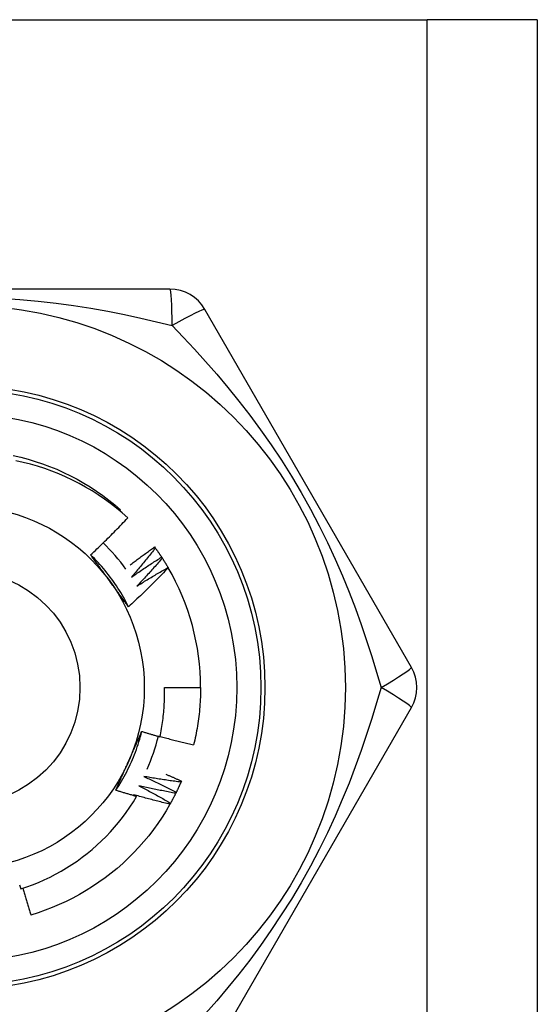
# Model space of a CAD drawing. Header units: inches. Extents: x 2.3 to 72.2, y 3.3 to 39.4.
# Tile 51 of 76: x 12.716 to 12.969, y 25.678 to 26.16. Entities that reach past the tile are written whole.
import ezdxf

# ---------------------------------------------------------------- set-up
doc = ezdxf.new("R2010")
doc.units = ezdxf.units.IN
doc.header["$MEASUREMENT"] = 0
doc.layers.add('Visible Edges(ANSI)', color=7, linetype='Continuous', lineweight=25)
doc.layers.add('Visible Tangent Edges(ANSI)', color=7, linetype='Continuous', lineweight=25)

msp = doc.modelspace()

# ---------------------------------------------------------------- linework, layer by layer
at = {"layer": 'Visible Edges(ANSI)'}
for p, q in [((12.46098850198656, 26.1595321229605), (12.91528850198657, 26.1595321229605)), ((12.9691385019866, 26.1595321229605), (12.91528850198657, 26.15953212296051)), ((12.9691385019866, 26.1595321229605), (12.9691385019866, 8.773705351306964)), ((12.78928835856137, 26.02764236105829), (12.58698873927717, 26.02764236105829)), ((12.90748610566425, 25.84260306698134), (12.80633629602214, 26.01779966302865)), ((12.76467060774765, 25.91921336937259), (12.76511326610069, 25.91973050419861)), ((12.78173460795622, 25.90152580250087), (12.78209077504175, 25.90103837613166)), ((12.78517763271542, 25.89657512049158), (12.7855080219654, 25.89606985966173)), ((12.78835905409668, 25.89145240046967), (12.78840752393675, 25.89136956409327)), ((12.78656567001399, 25.8327604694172), (12.80428022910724, 25.8327604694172)), ((12.80633623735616, 25.64772118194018), (12.90748603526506, 25.82291776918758)), ((12.79488903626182, 25.78700868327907), (12.79464978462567, 25.78645442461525))]:
    msp.add_line(p, q, dxfattribs=at)
at = {"layer": 'Visible Edges(ANSI)', "flags": 128}
for points in [[(12.71257596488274, 25.9463021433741), (12.71619976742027, 25.94546126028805), (12.71979478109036, 25.94450473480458), (12.72335731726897, 25.9434335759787), (12.72688372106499, 25.9422488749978), (12.73037037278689, 25.94095182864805), (12.73381369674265, 25.93954379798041), (12.73721015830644, 25.9380262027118), (12.74055627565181, 25.93640061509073), (12.7438486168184, 25.93466868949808), (12.74708379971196, 25.93283220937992), (12.75025850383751, 25.9308930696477), (12.75336947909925, 25.92885324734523), (12.75641352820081, 25.92671483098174), (12.75938753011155, 25.92448002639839), (12.76228844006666, 25.92215112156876), (12.76511326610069, 25.91973050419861)], [(12.76860488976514, 25.91576175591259), (12.76586443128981, 25.91819909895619), (12.7630511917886, 25.92054555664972), (12.76016745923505, 25.92279955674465), (12.75721551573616, 25.92495950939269), (12.75419766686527, 25.92702384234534), (12.75111620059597, 25.9289909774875), (12.74797339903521, 25.93085932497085), (12.74477156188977, 25.93262731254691), (12.74151297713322, 25.93429336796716), (12.73819993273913, 25.93585590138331), (12.73483472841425, 25.93731334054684), (12.73142074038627, 25.93866367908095), (12.72796857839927, 25.93990258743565), (12.72448265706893, 25.94102876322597), (12.72096575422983, 25.94204161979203), (12.71742064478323, 25.94294053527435), (12.71385010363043, 25.94372491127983)], [(12.75042710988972, 25.89768365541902), (12.75120963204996, 25.89841191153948), (12.75198998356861, 25.89914237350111), (12.75276817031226, 25.89987504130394), (12.75354418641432, 25.90060990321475), (12.75431802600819, 25.90134696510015), (12.75508969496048, 25.90208620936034), (12.75585918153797, 25.90282764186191), (12.75662648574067, 25.90357124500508), (12.75739160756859, 25.90431703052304), (12.75815454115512, 25.90506497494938), (12.75891528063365, 25.90581509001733), (12.75967382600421, 25.90656735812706), (12.76043017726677, 25.90732177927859), (12.76118432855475, 25.90807834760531), (12.76193627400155, 25.90883705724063), (12.76268603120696, 25.90959791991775), (12.76343359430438, 25.91036092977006), (12.76417895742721, 25.91112608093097), (12.76492212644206, 25.91189337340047), (12.76566308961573, 25.91266280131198), (12.76640185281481, 25.91343435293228), (12.7671384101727, 25.91420803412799), (12.76787275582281, 25.91498383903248), (12.76860488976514, 25.91576175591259)], [(12.76983441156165, 25.89274149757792), (12.77032302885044, 25.89311666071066), (12.7708122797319, 25.89349102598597), (12.77130216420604, 25.89386460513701), (12.77179268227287, 25.89423739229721), (12.77228382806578, 25.89460938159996), (12.77277560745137, 25.89498057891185), (12.77326802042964, 25.8953509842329), (12.77376106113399, 25.8957205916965), (12.77425472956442, 25.89608940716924), (12.77474902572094, 25.89645742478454), (12.77524394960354, 25.89682464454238), (12.77573950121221, 25.89719107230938), (12.77623567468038, 25.89755669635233), (12.77673247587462, 25.89792152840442), (12.77722989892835, 25.89828555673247), (12.77772794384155, 25.89864878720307), (12.77822661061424, 25.89901121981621), (12.77872589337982, 25.89937284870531), (12.77922580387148, 25.89973367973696), (12.77972633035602, 25.90009370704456), (12.78022747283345, 25.90045293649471), (12.78072923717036, 25.90081136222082), (12.78123161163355, 25.90116898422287), (12.78173460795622, 25.90152580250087)], [(12.78209077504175, 25.90103837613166), (12.78161876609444, 25.90043278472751), (12.78114557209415, 25.89982807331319), (12.78067119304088, 25.8992242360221), (12.78019562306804, 25.89862129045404), (12.77971886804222, 25.89801922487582), (12.77924093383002, 25.89741804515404), (12.77876181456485, 25.89681775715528), (12.7782815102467, 25.89621836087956), (12.77780002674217, 25.89561985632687), (12.77731736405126, 25.8950222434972), (12.77683351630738, 25.89442552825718), (12.77634849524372, 25.89382971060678), (12.77586228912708, 25.89323479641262), (12.77537490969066, 25.89264077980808), (12.77488635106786, 25.89204767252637), (12.77439661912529, 25.89145546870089), (12.77390570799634, 25.89086417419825), (12.7734136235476, 25.89027379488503), (12.77292036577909, 25.88968431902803), (12.7724259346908, 25.88909576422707), (12.77193033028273, 25.88850812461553), (12.77143355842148, 25.88792140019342), (12.77093561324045, 25.88733559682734), (12.77043649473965, 25.88675072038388)], [(12.78209077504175, 25.90103837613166), (12.78222353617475, 25.90085531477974), (12.78235594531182, 25.90067199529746), (12.78248799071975, 25.90048842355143), (12.78261968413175, 25.90030459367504), (12.78275101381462, 25.90012050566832), (12.78288199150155, 25.89993615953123), (12.78301260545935, 25.8997515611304), (12.78314286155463, 25.8995667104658), (12.78327275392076, 25.89938160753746), (12.78340228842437, 25.89919624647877), (12.78353146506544, 25.89901063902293), (12.78366027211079, 25.89882477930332), (12.7837887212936, 25.89863866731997), (12.78391681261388, 25.89845230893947), (12.78404453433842, 25.89826569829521), (12.78417189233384, 25.89807884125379), (12.78429889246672, 25.89789173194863), (12.78442552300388, 25.89770438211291), (12.7845517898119, 25.89751678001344), (12.78467769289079, 25.89732893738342), (12.78480322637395, 25.89714084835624), (12.78492839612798, 25.89695251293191), (12.78505319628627, 25.89676393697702), (12.78517763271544, 25.89657512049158)], [(12.76898109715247, 25.872234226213), (12.76839248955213, 25.87341478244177), (12.76778667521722, 25.8745866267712), (12.76716380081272, 25.8757495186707), (12.76652403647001, 25.87690322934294), (12.76586754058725, 25.87804751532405), (12.765194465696, 25.87918214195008), (12.76450497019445, 25.88030687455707), (12.76379922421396, 25.88142147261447), (12.76307737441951, 25.88252570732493), (12.76233958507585, 25.88361932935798), (12.76158601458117, 25.88470211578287), (12.76081682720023, 25.88577382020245), (12.760032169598, 25.88683420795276), (12.75923221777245, 25.88788304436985), (12.75841711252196, 25.88892009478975), (12.75758702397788, 25.88994511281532), (12.7567421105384, 25.8909578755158), (12.75588253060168, 25.89195814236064), (12.7550084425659, 25.89294566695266), (12.75412000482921, 25.89392022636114), (12.7532173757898, 25.8948815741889), (12.75230071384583, 25.89582947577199), (12.75137017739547, 25.89676369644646), (12.7504259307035, 25.89768399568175)], [(12.7598033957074, 25.88482805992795), (12.75941047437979, 25.88536885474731), (12.75901789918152, 25.88590915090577), (12.75862564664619, 25.88644895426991), (12.7582336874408, 25.88698827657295), (12.75784201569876, 25.88752711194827), (12.75745060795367, 25.88806547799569), (12.75705943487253, 25.88860338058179), (12.75666848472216, 25.88914083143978), (12.75627773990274, 25.88967782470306), (12.75588717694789, 25.89021437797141), (12.75549677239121, 25.89075049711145), (12.7551065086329, 25.89128618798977), (12.75471636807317, 25.89182145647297), (12.75432632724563, 25.89235630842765), (12.75393636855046, 25.89289075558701), (12.75354646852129, 25.89342480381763), (12.7531566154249, 25.89395845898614), (12.75276677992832, 25.89449172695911), (12.75237695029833, 25.89502461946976), (12.75198709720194, 25.89555714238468), (12.75159720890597, 25.89608929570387), (12.751207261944, 25.89662109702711), (12.75081723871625, 25.89715254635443), (12.75042710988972, 25.89768365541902)], [(12.77043649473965, 25.88675072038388), (12.77104098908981, 25.88717369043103), (12.77164633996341, 25.8875954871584), (12.77225254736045, 25.88801609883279), (12.77285961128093, 25.8884355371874), (12.77346751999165, 25.88885379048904), (12.77407628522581, 25.8892708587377), (12.77468589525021, 25.88968674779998), (12.77529635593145, 25.89010145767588), (12.77590765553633, 25.8905149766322), (12.77651980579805, 25.89092731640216), (12.77713279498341, 25.89133846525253), (12.77774662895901, 25.89174842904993), (12.77836129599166, 25.89215720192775), (12.77897680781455, 25.89256478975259), (12.77959315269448, 25.89297118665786), (12.78021033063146, 25.89337639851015), (12.78082834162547, 25.89378041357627), (12.78144718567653, 25.89418323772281), (12.78206686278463, 25.89458487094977), (12.78268736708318, 25.89498531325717), (12.78330869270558, 25.89538455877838), (12.78393085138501, 25.89578260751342), (12.78455383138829, 25.89617945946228), (12.78517763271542, 25.89657512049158)], [(12.7855080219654, 25.89606985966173), (12.78500521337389, 25.8954895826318), (12.78450127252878, 25.8949102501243), (12.7839961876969, 25.89433185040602), (12.78348996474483, 25.89375440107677), (12.78298260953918, 25.89317789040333), (12.78247411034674, 25.89260233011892), (12.78196447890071, 25.89202772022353), (12.78145371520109, 25.89145406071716), (12.78094181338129, 25.89088135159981), (12.78042877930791, 25.89030959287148), (12.77991461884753, 25.88973879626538), (12.77939932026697, 25.88916896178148), (12.77888289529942, 25.88860008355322), (12.77836533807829, 25.88803216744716), (12.77784665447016, 25.88746521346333), (12.77732684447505, 25.88689922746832), (12.77680590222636, 25.88633420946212), (12.77628383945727, 25.88577016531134), (12.7757606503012, 25.88520708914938), (12.77523634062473, 25.88464498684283), (12.77471090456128, 25.8840838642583), (12.77418434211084, 25.88352371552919), (12.77365666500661, 25.88296455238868), (12.77312786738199, 25.8824063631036)], [(12.7855080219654, 25.89606985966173), (12.78563110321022, 25.89588015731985), (12.78575381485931, 25.89569021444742), (12.78587615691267, 25.89550003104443), (12.7859981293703, 25.89530961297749), (12.7861197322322, 25.89511895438), (12.78624095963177, 25.89492806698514), (12.78636181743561, 25.89473693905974), (12.78648229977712, 25.89454557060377), (12.7866024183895, 25.89435397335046), (12.78672215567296, 25.89416214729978), (12.78684151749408, 25.89397008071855), (12.78696050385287, 25.89377778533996), (12.78707912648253, 25.89358525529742), (12.78719736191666, 25.89339250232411), (12.78731523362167, 25.89319951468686), (12.78743271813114, 25.89300629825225), (12.78754983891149, 25.89281285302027), (12.78766657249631, 25.89261917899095), (12.78778293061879, 25.89242527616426), (12.78789891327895, 25.89223115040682), (12.78801452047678, 25.89203680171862), (12.78812974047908, 25.89184222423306), (12.78824458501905, 25.89164742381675), (12.7883590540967, 25.89145240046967)], [(12.78840752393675, 25.89136956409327), (12.78762510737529, 25.89054603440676), (12.78684035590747, 25.88972476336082), (12.7860532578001, 25.88890575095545), (12.78526381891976, 25.88808901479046), (12.78447205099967, 25.88727454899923), (12.78367794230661, 25.88646236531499), (12.78288150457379, 25.8856524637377), (12.78208273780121, 25.88484485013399), (12.78128164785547, 25.88403952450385), (12.78047823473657, 25.88323650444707), (12.7796724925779, 25.88243577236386), (12.77886442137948, 25.88163733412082), (12.77805402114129, 25.88084119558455), (12.77724130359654, 25.88004736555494), (12.77642626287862, 25.879255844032), (12.77560890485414, 25.87846663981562), (12.7747892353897, 25.87767975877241), (12.7739672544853, 25.87689520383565), (12.77314297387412, 25.87611298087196), (12.77231638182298, 25.87533309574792), (12.77148749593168, 25.87455555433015), (12.77065631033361, 25.87378036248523), (12.76982283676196, 25.87300752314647), (12.76898706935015, 25.87223704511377)], [(12.77312786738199, 25.8824063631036), (12.77375349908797, 25.88279738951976), (12.7743799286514, 25.88318719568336), (12.77500715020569, 25.88357578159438), (12.77563516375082, 25.88396314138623), (12.77626396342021, 25.88434928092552), (12.77689355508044, 25.88473418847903), (12.77752392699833, 25.88511788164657), (12.77815509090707, 25.88550034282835), (12.77878702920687, 25.88588157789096), (12.77941975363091, 25.8862615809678), (12.78005325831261, 25.88664036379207), (12.78068754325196, 25.88701791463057), (12.78132260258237, 25.8873942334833), (12.78195843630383, 25.88776932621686), (12.78259504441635, 25.88814318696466), (12.78323242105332, 25.88851581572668), (12.78387057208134, 25.88888720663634), (12.78450949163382, 25.88925737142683), (12.78514917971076, 25.88962629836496), (12.78578963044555, 25.88999399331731), (12.78643084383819, 25.8903604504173), (12.7870728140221, 25.89072566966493), (12.78771555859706, 25.89108965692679), (12.78835905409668, 25.89145240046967)], [(12.76898706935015, 25.87223704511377), (12.76860484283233, 25.872757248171), (12.76822276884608, 25.87327773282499), (12.76784081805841, 25.87379851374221), (12.76745896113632, 25.87431960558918), (12.76707718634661, 25.87484102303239), (12.7666954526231, 25.87536277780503), (12.76631374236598, 25.87588488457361), (12.76593203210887, 25.87640735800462), (12.76555028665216, 25.87693021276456), (12.76516849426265, 25.87745345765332), (12.76478661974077, 25.87797711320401), (12.7644046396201, 25.87850119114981), (12.76402253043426, 25.87902570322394), (12.76364026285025, 25.87955066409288), (12.76325781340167, 25.88007608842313), (12.76287515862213, 25.8806019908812), (12.76249226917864, 25.88112838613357), (12.76210912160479, 25.88165528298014), (12.7617256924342, 25.88218269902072), (12.76134195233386, 25.8827106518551), (12.76095787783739, 25.88323915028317), (12.76057344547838, 25.88376820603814), (12.76018862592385, 25.8842978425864), (12.7598033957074, 25.88482805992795)], [(12.7843640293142, 25.80866789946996), (12.78457347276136, 25.80965706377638), (12.78477287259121, 25.81064856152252), (12.78496215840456, 25.81164218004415), (12.78514124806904, 25.81263744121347), (12.78531012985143, 25.81363423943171), (12.78546878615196, 25.81463249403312), (12.785617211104, 25.81563212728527), (12.78575539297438, 25.81663306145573), (12.78588332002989, 25.81763521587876), (12.78600099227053, 25.81863851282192), (12.78610839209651, 25.81964287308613), (12.78620551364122, 25.82064821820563), (12.78629234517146, 25.82165446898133), (12.78636887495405, 25.82266154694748), (12.78643510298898, 25.82366937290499), (12.78649100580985, 25.8246778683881), (12.78653658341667, 25.82568695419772), (12.78657182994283, 25.82669655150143), (12.78659672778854, 25.82770658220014), (12.78661126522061, 25.82871696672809), (12.78661543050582, 25.82972762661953), (12.78660923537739, 25.8307384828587), (12.78659264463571, 25.83174945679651), (12.78656567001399, 25.8327604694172)], [(12.80428022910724, 25.83276046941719), (12.80427422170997, 25.83157884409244), (12.80425618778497, 25.83039734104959), (12.80422613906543, 25.82921608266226), (12.80418406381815, 25.82803519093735), (12.80412998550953, 25.8268547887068), (12.80406390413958, 25.82567499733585), (12.80398580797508, 25.82449594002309), (12.80389573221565, 25.82331773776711), (12.80379367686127, 25.82214051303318), (12.80367964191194, 25.82096438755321), (12.80355365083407, 25.81978948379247), (12.80341570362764, 25.81861592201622), (12.80326583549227, 25.8174438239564), (12.80310404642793, 25.81627331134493), (12.80293034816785, 25.81510450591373), (12.80274477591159, 25.8139375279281), (12.80254734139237, 25.81277249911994), (12.80233806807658, 25.8116095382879), (12.80211696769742, 25.81044876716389), (12.80188406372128, 25.8092903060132), (12.80163939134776, 25.80813427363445), (12.80138297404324, 25.80698079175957), (12.80111482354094, 25.80582997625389), (12.80083498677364, 25.80468195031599)], [(12.76274507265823, 25.78248560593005), (12.76347316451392, 25.7835856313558), (12.76418509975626, 25.78469620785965), (12.76488076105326, 25.78581707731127), (12.76556001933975, 25.78694798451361), (12.76622275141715, 25.78808867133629), (12.76686882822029, 25.78923888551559), (12.76749813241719, 25.79039836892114), (12.76811052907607, 25.79156686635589), (12.76870589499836, 25.79274411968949), (12.76928410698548, 25.79392987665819), (12.76984504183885, 25.79512387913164), (12.7703885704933, 25.79632586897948), (12.77091456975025, 25.79753559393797), (12.77142291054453, 25.79875279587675), (12.77191346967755, 25.79997721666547), (12.77238611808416, 25.80120860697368), (12.77284073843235, 25.80244670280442), (12.77327720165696, 25.80369125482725), (12.77369538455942, 25.80494200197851), (12.77409515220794, 25.80619869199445), (12.77447638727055, 25.80746106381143), (12.77483896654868, 25.80872886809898), (12.77518276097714, 25.81000184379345), (12.77550764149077, 25.81127973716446)], [(12.76906280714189, 25.79673064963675), (12.76933468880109, 25.79734132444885), (12.76960631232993, 25.79795145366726), (12.76987766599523, 25.79856105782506), (12.77014874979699, 25.79917015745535), (12.77041956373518, 25.79977877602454), (12.77069009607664, 25.80038693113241), (12.77096035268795, 25.80099464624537), (12.7712303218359, 25.8016019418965), (12.77149999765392, 25.80220883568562), (12.77176938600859, 25.8028153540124), (12.77203847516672, 25.80342151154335), (12.7723072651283, 25.80402733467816), (12.77257575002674, 25.80463284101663), (12.77284392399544, 25.80523805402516), (12.77311179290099, 25.80584299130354), (12.77337933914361, 25.80644767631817), (12.77364657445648, 25.80705212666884), (12.77391348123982, 25.80765636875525), (12.77418005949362, 25.80826041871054), (12.77444631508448, 25.80886430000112), (12.7747122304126, 25.80946803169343), (12.77497781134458, 25.81007163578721), (12.77524304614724, 25.81067513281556), (12.77550793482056, 25.81127854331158)], [(12.77550793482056, 25.81127854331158), (12.77587571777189, 25.81116532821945), (12.77624361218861, 25.81105249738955), (12.77661161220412, 25.81094005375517), (12.77697971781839, 25.81082799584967), (12.77734793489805, 25.81071632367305), (12.77771625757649, 25.81060503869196), (12.77808467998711, 25.81049413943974), (12.77845321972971, 25.81038362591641), (12.77882185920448, 25.81027349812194), (12.77919060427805, 25.81016375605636), (12.77955945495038, 25.81005439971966), (12.7799284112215, 25.80994543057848), (12.7802974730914, 25.80983684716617), (12.78066664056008, 25.80972864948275), (12.78103591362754, 25.80962083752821), (12.78140529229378, 25.80951341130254), (12.7817747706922, 25.80940637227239), (12.78214435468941, 25.80929971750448), (12.78251404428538, 25.80919344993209), (12.78288383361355, 25.80908756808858), (12.78325372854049, 25.80898207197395), (12.78362372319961, 25.80887696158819), (12.78399382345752, 25.80877223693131), (12.7843640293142, 25.80866789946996)], [(12.784406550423, 25.80886475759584), (12.78508681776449, 25.80867575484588), (12.78576746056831, 25.80848802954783), (12.78644848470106, 25.80830158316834), (12.78712988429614, 25.80811641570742), (12.78781166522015, 25.80793252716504), (12.78849382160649, 25.80774991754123), (12.78917635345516, 25.80756858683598), (12.78985924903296, 25.80738853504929), (12.79054252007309, 25.80720976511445), (12.79122616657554, 25.80703227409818), (12.79191016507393, 25.80685606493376), (12.79259453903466, 25.8066811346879), (12.79327927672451, 25.8065074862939), (12.79396437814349, 25.80633511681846), (12.79464984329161, 25.80616403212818), (12.79533566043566, 25.80599422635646), (12.79602184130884, 25.8058257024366), (12.79670837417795, 25.80565846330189), (12.797395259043, 25.80549250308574), (12.79808250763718, 25.80532782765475), (12.79877010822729, 25.80516443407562), (12.79945804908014, 25.80500232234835), (12.80014635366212, 25.80484149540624), (12.80083498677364, 25.80468195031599)], [(12.76275050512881, 25.78248184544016), (12.76300990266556, 25.78307296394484), (12.76326961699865, 25.78366409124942), (12.76352964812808, 25.78425526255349), (12.76379000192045, 25.78484650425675), (12.76405067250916, 25.78543784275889), (12.76431165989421, 25.78602931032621), (12.7645729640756, 25.78662093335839), (12.76483457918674, 25.78721274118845), (12.76509651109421, 25.78780476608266), (12.76535875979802, 25.78839703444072), (12.76562132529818, 25.78898957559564), (12.76588419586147, 25.78958241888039), (12.76614738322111, 25.79017559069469), (12.76641088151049, 25.79076912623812), (12.76667468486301, 25.79136304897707), (12.76693880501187, 25.79195738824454), (12.76720323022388, 25.79255217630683), (12.76746796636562, 25.79314743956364), (12.76773300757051, 25.79374321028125), (12.76799835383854, 25.79433951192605), (12.76826401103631, 25.79493637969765), (12.76852996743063, 25.79553383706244), (12.76879623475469, 25.79613191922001), (12.76906280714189, 25.79673064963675)], [(12.78729141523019, 25.79032286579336), (12.78760933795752, 25.79018817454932), (12.78792713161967, 25.79005318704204), (12.78824480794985, 25.78991790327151), (12.78856237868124, 25.78978232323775), (12.78887982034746, 25.78964644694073), (12.7891971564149, 25.78951027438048), (12.78951437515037, 25.78937380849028), (12.78983147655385, 25.78923704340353), (12.79014844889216, 25.78909998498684), (12.79046531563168, 25.78896263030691), (12.79078206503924, 25.78882497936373), (12.79109869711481, 25.78868703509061), (12.7914152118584, 25.78854879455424), (12.79173159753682, 25.78841025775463), (12.79204787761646, 25.78827142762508), (12.79236404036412, 25.78813230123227), (12.7926800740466, 25.78799288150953), (12.79299600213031, 25.78785316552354), (12.79331180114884, 25.78771315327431), (12.79362748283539, 25.78757285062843), (12.79394304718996, 25.78743224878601), (12.79425849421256, 25.78729135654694), (12.79457382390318, 25.78715016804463), (12.79488903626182, 25.78700868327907)], [(12.77642432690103, 25.78924587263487), (12.77709555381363, 25.78893965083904), (12.77776619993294, 25.78863208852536), (12.77843626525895, 25.78832319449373), (12.77910574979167, 25.78801296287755), (12.77977464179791, 25.78770139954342), (12.78044295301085, 25.78738850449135), (12.78111067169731, 25.78707427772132), (12.78177780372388, 25.78675871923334), (12.78244434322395, 25.78644183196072), (12.78311029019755, 25.78612361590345), (12.78377564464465, 25.78580407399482), (12.78444040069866, 25.78548320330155), (12.78510455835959, 25.78516100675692), (12.78576811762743, 25.78483748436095), (12.78643107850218, 25.78451263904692), (12.78709344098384, 25.78418647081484), (12.78775519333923, 25.78385897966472), (12.78841633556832, 25.78353016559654), (12.78907687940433, 25.78320003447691), (12.78973681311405, 25.78286857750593), (12.79039614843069, 25.78253580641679), (12.79105486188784, 25.78220172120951), (12.79171296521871, 25.78186631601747), (12.79237044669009, 25.78152959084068)], [(12.79464978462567, 25.78645442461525), (12.79388842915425, 25.78655381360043), (12.79312723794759, 25.78665467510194), (12.79236619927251, 25.78675700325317), (12.79160531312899, 25.78686080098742), (12.79084459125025, 25.7869660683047), (12.79008404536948, 25.787072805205), (12.78932365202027, 25.78718101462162), (12.78856342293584, 25.78729069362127), (12.78780336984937, 25.78740184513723), (12.78704349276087, 25.78751446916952), (12.78628377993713, 25.78762856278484), (12.78552424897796, 25.78774412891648), (12.78476489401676, 25.78786116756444), (12.78400572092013, 25.78797967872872), (12.78324672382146, 25.78809966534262), (12.78248791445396, 25.78822112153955), (12.78172929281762, 25.7883440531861), (12.78097085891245, 25.78846846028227), (12.78021261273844, 25.78859434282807), (12.77945456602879, 25.78872169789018), (12.77869670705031, 25.78885052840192), (12.77793904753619, 25.78898083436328), (12.77718158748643, 25.78911261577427), (12.77642432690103, 25.78924587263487)], [(12.79464978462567, 25.78645442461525), (12.79455941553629, 25.78624712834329), (12.79446864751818, 25.78604001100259), (12.79437748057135, 25.78583306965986), (12.79428591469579, 25.7856263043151), (12.79419393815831, 25.78541972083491), (12.79410156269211, 25.78521331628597), (12.79400878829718, 25.78500709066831), (12.79391560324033, 25.78480104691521), (12.79382203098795, 25.78459518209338), (12.79372804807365, 25.78438950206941), (12.79363366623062, 25.78418400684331), (12.79353888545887, 25.78397869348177), (12.7934437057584, 25.7837735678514), (12.79334812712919, 25.7835686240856), (12.79325214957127, 25.78336387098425), (12.79315577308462, 25.78315930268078), (12.79305899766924, 25.78295492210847), (12.79296182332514, 25.78275072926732), (12.79286425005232, 25.78254673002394), (12.79276627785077, 25.78234291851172), (12.79266791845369, 25.78213930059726), (12.79256916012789, 25.78193587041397), (12.79247000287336, 25.78173263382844), (12.79237044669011, 25.78152959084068)], [(12.77295256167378, 25.77943370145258), (12.77252595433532, 25.7795551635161), (12.77209948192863, 25.77967710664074), (12.77167313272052, 25.77979953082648), (12.77124691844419, 25.77992244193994), (12.77082083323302, 25.7800458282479), (12.77039487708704, 25.78016970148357), (12.76996905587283, 25.78029405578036), (12.76954336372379, 25.78041889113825), (12.76911780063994, 25.78054421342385), (12.76869237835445, 25.78067001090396), (12.76826708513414, 25.78079629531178), (12.767841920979, 25.7809230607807), (12.76741689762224, 25.78105030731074), (12.76699200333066, 25.78117803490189), (12.76656724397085, 25.78130624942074), (12.76614261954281, 25.78143493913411), (12.76571813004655, 25.78156411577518), (12.76529377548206, 25.78169377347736), (12.76486955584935, 25.78182391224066), (12.76444547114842, 25.78195453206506), (12.76402152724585, 25.78208563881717), (12.76359771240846, 25.78221722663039), (12.76317403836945, 25.78234929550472), (12.76275050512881, 25.78248184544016)], [(12.77143758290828, 25.78032794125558), (12.77150078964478, 25.78029082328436), (12.77156398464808, 25.78025369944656), (12.77162717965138, 25.78021655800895), (12.77169036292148, 25.78017940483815), (12.77175354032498, 25.78014223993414), (12.77181670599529, 25.78010505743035), (12.77187987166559, 25.78006786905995), (12.7719430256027, 25.78003066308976), (12.77200617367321, 25.77999344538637), (12.77206931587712, 25.77995622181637), (12.77213245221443, 25.77991898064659), (12.77219557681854, 25.779881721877), (12.77225870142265, 25.77984445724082), (12.77232181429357, 25.77980718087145), (12.77238492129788, 25.77976988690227), (12.7724480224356, 25.77973258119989), (12.77251111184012, 25.77969526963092), (12.77257419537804, 25.77965794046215), (12.77263727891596, 25.77962059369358), (12.77270034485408, 25.77958324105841), (12.7727634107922, 25.77954587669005), (12.77282647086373, 25.77950849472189), (12.77288951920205, 25.77947110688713), (12.77295256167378, 25.77943370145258)], [(12.78927545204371, 25.77566214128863), (12.78852850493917, 25.77583992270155), (12.78778187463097, 25.7760191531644), (12.78703553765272, 25.77619982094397), (12.78628952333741, 25.77638193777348), (12.78554381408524, 25.77656550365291), (12.78479842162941, 25.77675051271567), (12.78405334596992, 25.77693696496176), (12.78330858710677, 25.77712486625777), (12.78256415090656, 25.77731421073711), (12.78182004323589, 25.77750499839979), (12.78107625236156, 25.77769723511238), (12.78033279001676, 25.77789092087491), (12.77958966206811, 25.77808604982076), (12.77884686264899, 25.77828262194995), (12.77810439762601, 25.77848064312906), (12.77736226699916, 25.77868011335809), (12.77662047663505, 25.77888102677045), (12.77587902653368, 25.77908338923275), (12.77513791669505, 25.77928719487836), (12.77439715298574, 25.77949244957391), (12.77365673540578, 25.77969915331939), (12.77291666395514, 25.77990730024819), (12.77217695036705, 25.78011689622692), (12.77143758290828, 25.78032794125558)], [(12.77404675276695, 25.78472215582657), (12.77470117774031, 25.78438150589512), (12.77535495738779, 25.78403955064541), (12.7760080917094, 25.78369629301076), (12.77666056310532, 25.78335173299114), (12.77731238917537, 25.78300587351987), (12.77796355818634, 25.78265871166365), (12.77861406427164, 25.78231024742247), (12.77926391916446, 25.78196048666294), (12.77991311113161, 25.78160943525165), (12.78056164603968, 25.7812570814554), (12.78120951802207, 25.7809034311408), (12.78185672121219, 25.78054849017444), (12.78250326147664, 25.78019225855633), (12.78314913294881, 25.77983473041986), (12.7837943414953, 25.77947591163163), (12.78443887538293, 25.77911580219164), (12.78508274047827, 25.7787544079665), (12.78572593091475, 25.7783917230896), (12.78636845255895, 25.77802774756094), (12.78701028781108, 25.77766248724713), (12.78765146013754, 25.77729594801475), (12.78829194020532, 25.77692811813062), (12.78893175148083, 25.77655900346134), (12.78957088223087, 25.77618860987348)], [(12.7921027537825, 25.78098849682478), (12.79134758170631, 25.78112727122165), (12.79059265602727, 25.78126750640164), (12.789837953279, 25.78140919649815), (12.78908348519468, 25.7815523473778), (12.78832925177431, 25.78169695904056), (12.7875752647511, 25.78184302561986), (12.78682151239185, 25.78199055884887), (12.78606800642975, 25.78213954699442), (12.78531474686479, 25.78228999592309), (12.784561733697, 25.78244191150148), (12.78380897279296, 25.7825952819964), (12.78305646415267, 25.78275011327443), (12.78230420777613, 25.7829064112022), (12.78155220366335, 25.78306416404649), (12.78080046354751, 25.78322338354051), (12.78004898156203, 25.78338406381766), (12.7792977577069, 25.78354620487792), (12.77854680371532, 25.78370980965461), (12.77779611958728, 25.78387487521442), (12.7770456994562, 25.78404140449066), (12.77629554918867, 25.78420939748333), (12.77554567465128, 25.78437885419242), (12.77479607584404, 25.78454977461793), (12.77404675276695, 25.78472215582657)], [(12.7921027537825, 25.78098849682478), (12.79200175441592, 25.78078617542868), (12.79190035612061, 25.78058404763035), (12.79179857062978, 25.78038211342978), (12.79169638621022, 25.78018038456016), (12.79159381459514, 25.77997884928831), (12.79149085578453, 25.77977751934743), (12.79138749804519, 25.77957638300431), (12.79128375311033, 25.77937545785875), (12.79117960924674, 25.77917472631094), (12.79107507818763, 25.77897420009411), (12.79097015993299, 25.77877387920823), (12.79086485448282, 25.77857376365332), (12.79075915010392, 25.77837385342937), (12.7906530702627, 25.77817414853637), (12.79054659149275, 25.77797465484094), (12.79043972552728, 25.77777536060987), (12.79033247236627, 25.77757628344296), (12.79022483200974, 25.77737741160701), (12.79011680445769, 25.77717874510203), (12.79000838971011, 25.7769802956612), (12.78989958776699, 25.77678205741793), (12.78979041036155, 25.77658403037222), (12.78968083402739, 25.77638621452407), (12.78957088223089, 25.77618860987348)], [(12.79237044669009, 25.78152959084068), (12.79235935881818, 25.78150702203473), (12.79234824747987, 25.78148444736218), (12.79233714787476, 25.78146187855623), (12.79232602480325, 25.78143931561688), (12.79231491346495, 25.78141675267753), (12.79230379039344, 25.78139418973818), (12.79229266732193, 25.78137163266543), (12.79228153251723, 25.78134907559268), (12.79227039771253, 25.78132651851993), (12.79225925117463, 25.78130396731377), (12.79224810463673, 25.78128141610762), (12.79223695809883, 25.78125887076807), (12.79222579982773, 25.78123632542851), (12.79221462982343, 25.78121378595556), (12.79220347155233, 25.7811912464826), (12.79219230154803, 25.78116870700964), (12.79218111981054, 25.78114617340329), (12.79216993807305, 25.78112363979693), (12.79215875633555, 25.78110111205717), (12.79214756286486, 25.78107858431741), (12.79213636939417, 25.78105606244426), (12.79212516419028, 25.7810335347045), (12.79211395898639, 25.78101101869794), (12.7921027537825, 25.78098849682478)], [(12.71621120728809, 25.73420143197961), (12.71914622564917, 25.73518436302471), (12.72205353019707, 25.73625690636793), (12.72492923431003, 25.73741801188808), (12.72776509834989, 25.73866438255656), (12.73055873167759, 25.73999471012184), (12.7333082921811, 25.74140790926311), (12.73601192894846, 25.74290287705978), (12.73866779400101, 25.74447851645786), (12.74127404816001, 25.74613373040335), (12.7438288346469, 25.74786742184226), (12.74633031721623, 25.74967849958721), (12.74877664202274, 25.75156586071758), (12.75116596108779, 25.753528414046), (12.75349643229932, 25.75556505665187), (12.75576620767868, 25.75767469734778), (12.75797105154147, 25.75985382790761), (12.76010523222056, 25.76209674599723), (12.76216734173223, 25.76440162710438), (12.76415606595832, 25.7667667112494), (12.76607007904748, 25.7691902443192), (12.76790805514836, 25.77167046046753), (12.7696686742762, 25.77420561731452), (12.77135062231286, 25.77679394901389), (12.77295256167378, 25.77943370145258)], [(12.78927545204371, 25.77566214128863), (12.78739491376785, 25.77245237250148), (12.78541254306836, 25.76930447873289), (12.78333036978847, 25.76622168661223), (12.78115053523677, 25.76320715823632), (12.77887527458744, 25.76026399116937), (12.77650692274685, 25.75739520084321), (12.77404790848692, 25.7546037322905), (12.7715007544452, 25.75189244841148), (12.76886807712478, 25.74926413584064), (12.76615256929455, 25.74672148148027), (12.76335702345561, 25.74426710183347), (12.76048430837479, 25.74190351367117), (12.75753736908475, 25.73963313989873), (12.75451922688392, 25.73745831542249), (12.75143298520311, 25.73538125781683), (12.74828180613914, 25.73340411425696), (12.74506891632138, 25.7315289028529), (12.74179762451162, 25.72975755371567), (12.73847128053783, 25.72809188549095), (12.73509329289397, 25.7265335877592), (12.73166713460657, 25.72508429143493), (12.72819631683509, 25.72374545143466), (12.72468440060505, 25.72251846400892), (12.72113499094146, 25.72140458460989)], [(12.78957088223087, 25.77618860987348), (12.78955862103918, 25.77616664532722), (12.78954635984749, 25.77614468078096), (12.7895340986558, 25.77612271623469), (12.78952182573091, 25.77610075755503), (12.78950955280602, 25.77607880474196), (12.78949727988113, 25.7760568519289), (12.78948499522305, 25.77603489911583), (12.78947271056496, 25.77601295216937), (12.78946041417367, 25.7759910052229), (12.78944811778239, 25.77596906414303), (12.78943580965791, 25.77594712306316), (12.78942351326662, 25.77592518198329), (12.78941119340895, 25.77590325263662), (12.78939888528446, 25.77588131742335), (12.78938655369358, 25.77585938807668), (12.7893742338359, 25.77583745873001), (12.78936190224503, 25.77581553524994), (12.78934957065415, 25.77579361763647), (12.78933722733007, 25.7757716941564), (12.789324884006, 25.77574978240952), (12.78931252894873, 25.77572786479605), (12.78930017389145, 25.77570595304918), (12.78928781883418, 25.7756840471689), (12.78927545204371, 25.77566214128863)], [(12.71568419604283, 25.73621945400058), (12.71581488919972, 25.73571465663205), (12.71594628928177, 25.73521005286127), (12.7160783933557, 25.73470564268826), (12.71621120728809, 25.73420143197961)], [(12.71725412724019, 25.73453941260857), (12.71740616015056, 25.7339896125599), (12.71755903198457, 25.7334400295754), (12.71771274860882, 25.73289065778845), (12.71786731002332, 25.73234149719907), (12.71802271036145, 25.73179254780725), (12.71817895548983, 25.73124383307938), (12.71833603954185, 25.73069531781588), (12.71849396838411, 25.73014702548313), (12.71865273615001, 25.72959895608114), (12.71881234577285, 25.72905109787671), (12.71897279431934, 25.72850346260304), (12.71913408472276, 25.72795605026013), (12.71929621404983, 25.72740886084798), (12.71945918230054, 25.72686189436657), (12.71962299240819, 25.72631513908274), (12.71978764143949, 25.72576861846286), (12.71995312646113, 25.72522232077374), (12.72011945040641, 25.72467624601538), (12.72028661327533, 25.72413040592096), (12.72045461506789, 25.72358477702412), (12.72062345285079, 25.72303938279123), (12.72079312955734, 25.72249422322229), (12.72096364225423, 25.72194928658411), (12.72113499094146, 25.72140458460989)]]:
    msp.add_lwpolyline(points, dxfattribs=at)
at = {"layer": 'Visible Edges(ANSI)'}
for centre, radius in [((12.68813850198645, 25.8327604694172), 0.187007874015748), ((12.68813850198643, 25.8327604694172), 0.1338582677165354), ((12.68813850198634, 25.8327604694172), 0.0885826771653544)]:
    msp.add_circle(centre, radius, dxfattribs=at)
for centre, radius, start, end in [((12.78928845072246, 26.0079573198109), 0.0196850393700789, 30.0000000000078, 90.00000000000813), ((12.68813850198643, 25.8327604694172), 0.0984251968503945, 36.01810377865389, 45.95689622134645), ((12.68813850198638, 25.8327604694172), 0.1161417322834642, 0, 30.307075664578), ((12.89043839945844, 25.8327604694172), 0.0196850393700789, 330.0000000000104, 30.00000000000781), ((12.68813850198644, 25.8327604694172), 0.098425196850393, 336.0181037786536, 345.9568962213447)]:
    msp.add_arc(centre, radius, start, end, dxfattribs=at)
at = {"layer": 'Visible Tangent Edges(ANSI)'}
msp.add_line((12.91528850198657, 8.773705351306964), (12.91528850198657, 26.1595321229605), dxfattribs=at)
at = {"layer": 'Visible Tangent Edges(ANSI)', "flags": 128}
for points in [[(12.70669255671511, 26.02321837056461), (12.7157788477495, 26.02262715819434), (12.72471564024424, 26.02182392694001), (12.73349381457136, 26.02082490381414), (12.74210785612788, 26.01964806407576), (12.75055950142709, 26.01831108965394), (12.75885068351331, 26.01683166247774), (12.76698399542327, 26.01522731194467), (12.7749580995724, 26.01351659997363), (12.78276210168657, 26.01172050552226), (12.79038449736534, 26.0098601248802)], [(12.79038825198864, 26.00985828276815), (12.79580570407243, 26.00419284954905), (12.80125996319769, 25.9983360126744), (12.80673161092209, 25.99228194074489), (12.8121999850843, 25.98602612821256), (12.817638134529, 25.97957113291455), (12.82302979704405, 25.97290895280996), (12.82836083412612, 25.9660294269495), (12.83361714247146, 25.95892237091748), (12.83878464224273, 25.95157728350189), (12.84384575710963, 25.94398881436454), (12.84876908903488, 25.93618477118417), (12.85352067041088, 25.92819991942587), (12.85805917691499, 25.92009222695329), (12.86235430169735, 25.91192607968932), (12.86639316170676, 25.90374514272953), (12.87017254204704, 25.89558929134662), (12.8736954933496, 25.88748831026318), (12.87698132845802, 25.87944336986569), (12.88004662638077, 25.87146130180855), (12.88290774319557, 25.86354948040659), (12.885581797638, 25.8557126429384), (12.88808622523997, 25.84795467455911), (12.89043314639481, 25.8402970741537), (12.89263420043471, 25.83276274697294)], [(12.89263457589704, 25.83275849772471), (12.8904369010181, 25.82523412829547), (12.88809185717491, 25.81758218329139), (12.88558470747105, 25.80981655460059), (12.88290119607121, 25.80195290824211), (12.88003008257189, 25.7940158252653), (12.87695630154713, 25.78601542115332), (12.87366397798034, 25.77795884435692), (12.87013723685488, 25.76985322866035), (12.86635994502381, 25.76170549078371), (12.86231870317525, 25.75352820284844), (12.85802186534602, 25.7453624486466), (12.85348257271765, 25.73725503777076), (12.84873035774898, 25.72927071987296), (12.84380582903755, 25.72146796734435), (12.83874036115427, 25.71387974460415), (12.83356687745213, 25.70652877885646), (12.82831270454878, 25.69942731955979), (12.82298848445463, 25.69255923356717), (12.81760847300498, 25.68591357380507), (12.8121871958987, 25.67947986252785), (12.80673731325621, 25.67324563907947)]]:
    msp.add_lwpolyline(points, dxfattribs=at)
at = {"layer": 'Visible Tangent Edges(ANSI)'}
for centre, radius in [((12.68813850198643, 25.8327604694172), 0.1476377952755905), ((12.68813850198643, 25.8327604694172), 0.1456692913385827), ((12.68813850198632, 25.8327604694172), 0.0570866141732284)]:
    msp.add_circle(centre, radius, dxfattribs=at)
for centre, major_axis, ratio, start_param, end_param in [((12.78928845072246, 26.0079573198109), (0, 0.0196850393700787), 0.0560536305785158, 4.809173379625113, 6.28318530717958), ((12.78928845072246, 26.00795731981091), (0.017047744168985, 0.0098425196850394), 0.0560536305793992, 0, 1.474011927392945), ((12.89043839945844, 25.8327604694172), (0.0170477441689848, 0.0098425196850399), 0.0560536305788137, 4.809173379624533, 6.283185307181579), ((12.89043839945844, 25.8327604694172), (0.0170477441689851, -0.0098425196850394), 0.0560536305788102, 0, 1.47401192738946)]:
    msp.add_ellipse(centre, major_axis=major_axis, ratio=ratio, start_param=start_param, end_param=end_param, dxfattribs=at)

doc.saveas('drawing.dxf')
